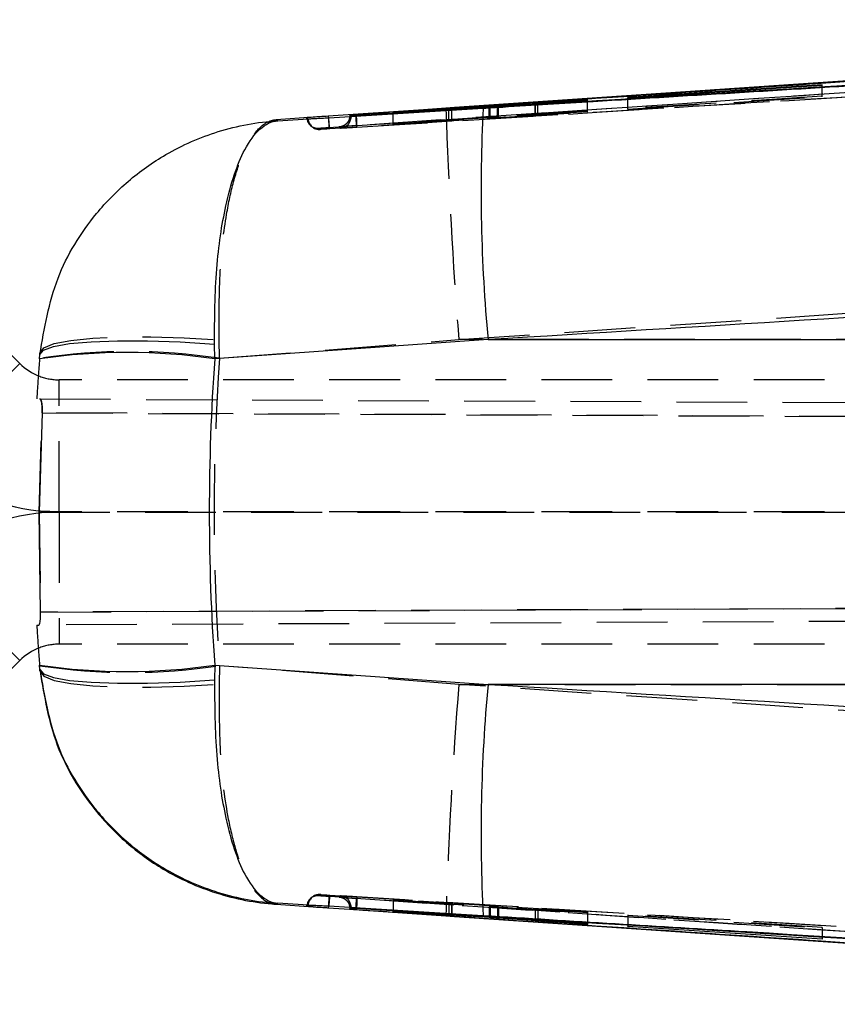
# Model space of a CAD drawing. Extents: x 95 to 730, y 28 to 566.
# Tile 6 of 19: x 438 to 467, y 308 to 343. Entities that reach past the tile are written whole.
import ezdxf

# ---------------------------------------------------------------- set-up
doc = ezdxf.new("R2010")
doc.units = 0
doc.header["$LTSCALE"] = 2
doc.linetypes.add('HIDDEN', pattern=[1.905, 1.27, -0.635])
doc.layers.get('0').update_dxf_attribs({"linetype": 'CONTINUOUS'})

msp = doc.modelspace()

# ---------------------------------------------------------------- linework, layer by layer
at = {"color": 7, "linetype": 'CONTINUOUS'}
for p, q in [((467.9562, 341.3051), (453.6598, 340.3319)), ((459.8916, 340.6851), (466.8657, 341.1336)), ((466.866, 341.1509), (459.8919, 340.6979)), ((466.8657, 341.1336), (466.866, 341.1509)), ((451.4629, 340.1318), (454.944, 340.3659)), ((454.9087, 340.3759), (451.4642, 340.1632)), ((458.4382, 340.6225), (455.2103, 340.3955)), ((455.2459, 340.3852), (458.4369, 340.5739)), ((456.5575, 340.4762), (456.5575, 340.4628)), ((458.4372, 340.5868), (456.6577, 340.4813)), ((456.6577, 340.4687), (456.6577, 340.4813)), ((456.659, 340.484), (458.4378, 340.6085)), ((458.4369, 340.5739), (458.4372, 340.5868)), ((458.4378, 340.6085), (458.4382, 340.6225)), ((459.8919, 340.6979), (459.8916, 340.6851)), ((459.8919, 340.6851), (459.8919, 340.6979)), ((449.1308, 340.0227), (449.135, 339.9613)), ((449.905, 340.0446), (449.9001, 340.0159)), ((449.9504, 340.0284), (449.905, 340.071)), ((449.905, 340.071), (449.905, 340.0446)), ((449.905, 340.0446), (449.905, 340.0446)), ((450.0905, 340.0843), (450.11, 340.0856)), ((450.1462, 340.0383), (450.1459, 340.0382)), ((450.1462, 340.0399), (450.1462, 340.0383)), ((451.4632, 340.1402), (451.4629, 340.1318)), ((453.4656, 340.2755), (451.4632, 340.1402)), ((451.4632, 340.1318), (451.4632, 340.1402)), ((451.4638, 340.1545), (453.4664, 340.2777)), ((451.4642, 340.1632), (451.4638, 340.1545)), ((451.4642, 340.1545), (451.4642, 340.1632)), ((453.6598, 340.3319), (453.3558, 340.3112)), ((453.5658, 340.2732), (453.5658, 340.2828)), ((453.5694, 340.2734), (453.5694, 340.2831)), ((438.0502, 331.1376), (429.3631, 339.8248)), ((448.5876, 339.9875), (447.2647, 339.8976)), ((447.3186, 339.8613), (448.5861, 339.9394)), ((454.8695, 331.9943), (445.0524, 331.3009)), ((454.8695, 331.9943), (512.9902, 331.9943)), ((445.0524, 331.3009), (445.042, 331.8377)), ((438.7616, 331.3009), (438.7746, 331.4663)), ((438.0502, 331.1376), (434.6915, 327.7789)), ((438.8561, 329.3625), (438.7471, 325.8018)), ((438.7471, 325.8018), (438.7441, 325.8018)), ((438.7972, 322.2061), (438.7471, 325.8018)), ((438.0502, 320.4661), (434.6915, 323.8248)), ((438.7214, 321.7406), (438.7344, 321.7407)), ((438.0502, 320.4661), (429.3631, 311.7789)), ((438.7746, 320.1374), (438.7616, 320.3028)), ((445.0524, 320.3028), (445.042, 319.7661)), ((445.0524, 320.3028), (454.8695, 319.6094)), ((512.9902, 319.6094), (454.8695, 319.6094)), ((447.2647, 311.7061), (448.5876, 311.6162)), ((448.5861, 311.6643), (447.3186, 311.7424)), ((449.135, 311.6427), (449.1308, 311.581)), ((449.9001, 311.5878), (449.905, 311.5591)), ((449.9504, 311.5753), (449.905, 311.5327)), ((449.905, 311.5591), (449.905, 311.5327)), ((449.905, 311.5591), (449.905, 311.5591)), ((450.0905, 311.5194), (450.11, 311.5181)), ((450.1459, 311.5655), (450.1462, 311.5654)), ((450.1462, 311.5654), (450.1462, 311.5638)), ((451.4629, 311.4406), (451.4632, 311.4495)), ((454.944, 311.2256), (451.4629, 311.4406)), ((451.4632, 311.4495), (453.4656, 311.3264)), ((451.4638, 311.4637), (451.4642, 311.4718)), ((453.4664, 311.3284), (451.4638, 311.4637)), ((451.4642, 311.4718), (454.9087, 311.2402)), ((453.3558, 311.2925), (453.6598, 311.2718)), ((453.4664, 311.3372), (453.4664, 311.3284)), ((453.5694, 311.3209), (453.5694, 311.3303)), ((453.6598, 311.2718), (467.9562, 310.2986)), ((455.2103, 311.2209), (458.4382, 311.0299)), ((458.4369, 310.9815), (455.2459, 311.206)), ((456.5575, 311.1412), (456.5575, 311.1274)), ((456.559, 311.1411), (456.559, 311.1276)), ((456.559, 311.1276), (456.5596, 311.1274)), ((456.6577, 311.1198), (458.4372, 310.9952)), ((456.659, 311.1352), (456.659, 311.1223)), ((458.4378, 311.0168), (456.659, 311.1223)), ((458.4372, 310.9952), (458.4369, 310.9815)), ((458.4369, 310.9952), (458.4369, 310.9815)), ((458.4378, 311.03), (458.4378, 311.0168)), ((458.4382, 311.0299), (458.4378, 311.0168)), ((459.8916, 310.9058), (459.8919, 310.9185)), ((466.8657, 310.4528), (459.8916, 310.9058)), ((459.8919, 310.9185), (466.866, 310.47)), ((461.461, 310.7395), (496.0489, 308.3822)), ((466.866, 310.47), (466.8657, 310.4528)), ((466.8657, 310.47), (466.8657, 310.4528))]:
    msp.add_line(p, q, dxfattribs=at)
at = {"color": 7, "linetype": 'HIDDEN'}
for p, q in [((466.8657, 340.7245), (466.8657, 341.1336)), ((466.866, 340.7421), (466.866, 341.1509)), ((459.8916, 340.2772), (466.8657, 340.7245)), ((466.866, 340.7421), (459.8919, 340.2903)), ((466.8657, 340.7245), (466.866, 340.7421)), ((454.9087, 339.9695), (454.9087, 340.3635)), ((454.944, 339.9592), (454.944, 340.3659)), ((455.2103, 339.989), (455.2103, 340.3955)), ((455.2459, 339.9785), (455.2459, 340.3852)), ((456.5575, 340.4628), (456.5575, 340.0693)), ((456.559, 340.0695), (456.559, 340.4764)), ((456.6577, 340.0743), (456.6577, 340.4687)), ((456.659, 340.077), (456.659, 340.484)), ((458.4369, 340.1659), (458.4369, 340.5739)), ((458.4372, 340.1792), (458.4372, 340.5868)), ((458.4378, 340.2013), (458.4378, 340.6085)), ((458.4382, 340.2155), (458.4382, 340.6225)), ((459.8916, 340.2772), (459.8916, 340.6851)), ((459.8919, 340.2903), (459.8919, 340.6851)), ((449.9504, 340.0039), (449.9346, 340.0181)), ((449.9504, 340.019), (449.9504, 340.0039)), ((451.4629, 339.7259), (451.4629, 340.1318)), ((451.4632, 339.7346), (451.4632, 340.1318)), ((451.4638, 339.7491), (451.4638, 340.1545)), ((451.4642, 339.7576), (451.4642, 340.1545)), ((453.4656, 339.8695), (453.4656, 340.2664)), ((453.4664, 339.8716), (453.4664, 340.2777)), ((453.5658, 339.8767), (453.5658, 340.2732)), ((453.5694, 339.877), (453.5694, 340.2734)), ((458.4382, 340.2155), (455.2103, 339.989)), ((455.2459, 339.9785), (458.4369, 340.1659)), ((458.4372, 340.1792), (456.6577, 340.0743)), ((456.659, 340.077), (458.4378, 340.2013)), ((458.4369, 340.1659), (458.4372, 340.1792)), ((458.4378, 340.2013), (458.4382, 340.2155)), ((459.8919, 340.2903), (459.8916, 340.2772)), ((448.4984, 339.687), (448.5422, 339.6508)), ((451.4629, 339.7259), (454.944, 339.9592)), ((451.4632, 339.7346), (451.4629, 339.7259)), ((453.4656, 339.8695), (451.4632, 339.7346)), ((451.4638, 339.7491), (453.4664, 339.8716)), ((451.4642, 339.7576), (451.4638, 339.7491)), ((454.9087, 339.9695), (451.4642, 339.7576)), ((445.2261, 331.3236), (445.2092, 331.9826)), ((445.2261, 331.3236), (453.8184, 331.9943)), ((496.5844, 331.9943), (453.8184, 331.9943)), ((434.6915, 327.7789), (438.0502, 331.1376)), ((439.4644, 325.8019), (439.4644, 330.5519)), ((512.6685, 330.5519), (439.4644, 330.5519)), ((438.776, 329.8629), (525.6126, 329.484)), ((438.7441, 325.8018), (438.8536, 329.3625)), ((438.8536, 329.3625), (542.174, 328.9117)), ((525.7255, 328.9835), (438.8561, 329.3625)), ((438.7441, 325.8018), (438.795, 322.2061)), ((438.7471, 325.8018), (525.7255, 325.7886)), ((439.4644, 325.8019), (438.9249, 325.7803)), ((512.6685, 325.8019), (439.4644, 325.8019)), ((439.4644, 325.8019), (439.4644, 321.0519)), ((434.6915, 323.8248), (438.0502, 320.4661)), ((542.2751, 322.6576), (438.795, 322.2061)), ((438.7972, 322.2061), (526.1921, 322.5874)), ((526.0794, 322.1218), (438.7344, 321.7407)), ((438.6646, 321.7404), (438.7214, 321.7406)), ((512.6685, 321.0519), (439.4644, 321.0519)), ((445.2261, 320.2801), (445.2092, 319.6212)), ((453.8184, 319.6094), (445.2261, 320.2801)), ((453.8184, 319.6094), (496.5844, 319.6094)), ((448.7868, 312.0106), (448.8369, 312.0534)), ((448.5491, 311.9578), (448.4921, 311.9111)), ((451.4632, 311.8546), (451.4629, 311.8459)), ((451.4629, 311.8459), (454.944, 311.6309)), ((451.4629, 311.8459), (451.4629, 311.4406)), ((453.4656, 311.7315), (451.4632, 311.8546)), ((451.4632, 311.8546), (451.4632, 311.4495)), ((451.4642, 311.8772), (451.4638, 311.8689)), ((451.4638, 311.8689), (453.4664, 311.7336)), ((451.4638, 311.8689), (451.4638, 311.4637)), ((451.4642, 311.8772), (451.4642, 311.4718)), ((454.9087, 311.6455), (451.4642, 311.8772)), ((453.4656, 311.7315), (453.4656, 311.3264)), ((453.4664, 311.7336), (453.4664, 311.3372)), ((453.5658, 311.7259), (453.5658, 311.3207)), ((453.5694, 311.3303), (453.5694, 311.726)), ((449.9346, 311.5857), (449.9504, 311.5998)), ((449.9504, 311.5998), (449.9504, 311.5847)), ((454.9087, 311.6455), (454.9087, 311.2402)), ((454.944, 311.6309), (454.944, 311.2256)), ((458.4382, 311.4355), (455.2103, 311.6261)), ((455.2103, 311.6261), (455.2103, 311.2209)), ((455.2459, 311.6113), (458.4369, 311.387)), ((455.2459, 311.6113), (455.2459, 311.2188)), ((456.5575, 311.5328), (456.5575, 311.1412)), ((456.559, 311.5329), (456.559, 311.1411)), ((458.4372, 311.4006), (456.6577, 311.5251)), ((456.6577, 311.5251), (456.6577, 311.1198)), ((456.659, 311.5276), (458.4378, 311.4222)), ((456.659, 311.5276), (456.659, 311.1352)), ((458.4369, 311.387), (458.4372, 311.4006)), ((458.4369, 311.387), (458.4369, 310.9952)), ((458.4372, 311.4006), (458.4372, 310.9952)), ((458.4378, 311.4222), (458.4382, 311.4355)), ((458.4378, 311.4222), (458.4378, 311.03)), ((458.4382, 311.4355), (458.4382, 311.0299)), ((459.8919, 311.324), (459.8916, 311.3113)), ((459.8916, 311.3113), (466.8657, 310.8586)), ((459.8916, 311.3113), (459.8916, 310.9058)), ((466.866, 310.8758), (459.8919, 311.324)), ((459.8919, 311.324), (459.8919, 310.9185)), ((466.8657, 310.8586), (466.866, 310.8758)), ((466.8657, 310.8586), (466.8657, 310.47)), ((466.866, 310.8758), (466.866, 310.47))]:
    msp.add_line(p, q, dxfattribs=at)
at = {"color": 8, "linetype": 'CONTINUOUS'}
for p, q in [((454.9087, 340.3635), (454.9087, 340.3759)), ((449.9346, 340.0181), (449.905, 340.0446)), ((449.9504, 340.0284), (449.9504, 340.019)), ((453.4656, 340.2664), (453.4656, 340.2755)), ((449.905, 311.5591), (449.9346, 311.5857)), ((449.9504, 311.5847), (449.9504, 311.5753)), ((455.2459, 311.2188), (455.2459, 311.206))]:
    msp.add_line(p, q, dxfattribs=at)
at = {"color": 7, "linetype": 'CONTINUOUS', "flags": 128}
for points in [[(496.0489, 343.2208), (488.9589, 342.737), (461.4747, 340.866)], [(453.3558, 340.3112), (452.556, 340.2566), (449.1308, 340.0227)], [(449.1494, 339.9697), (449.9171, 340.017), (453.1566, 340.2163), (454.6956, 340.3109)], [(438.7746, 331.4663), (438.905, 331.6202), (439.2653, 331.7499), (439.8427, 331.8507), (440.6166, 331.919), (441.5594, 331.9524), (442.6374, 331.9497), (443.8123, 331.911), (445.042, 331.8377)], [(438.7746, 320.1374), (438.905, 319.9835), (439.2653, 319.8538), (439.8427, 319.7531), (440.6166, 319.6847), (441.5594, 319.6513), (442.6374, 319.654), (443.8123, 319.6927), (445.042, 319.7661)], [(449.1308, 311.581), (449.8927, 311.529), (453.3558, 311.2925)], [(454.6956, 311.2928), (453.9029, 311.3415), (450.6634, 311.5408), (449.15, 311.6339)], [(453.6598, 311.2718), (483.5688, 309.2456), (499.2355, 308.1863)]]:
    msp.add_lwpolyline(points, dxfattribs=at)
at = {"color": 7, "linetype": 'HIDDEN', "flags": 128}
for points in [[(498.7825, 342.9623), (474.4603, 341.3242), (474.4323, 341.3223), (450.1383, 339.6832)], [(453.8184, 331.9943), (469.0434, 333.0306), (496.5862, 334.908)], [(438.7795, 331.5269), (438.9154, 331.7022), (439.2882, 331.8515), (439.8841, 331.9694), (440.6813, 332.0514), (441.6504, 332.0946), (442.7557, 332.0973), (443.9567, 332.0595), (445.2092, 331.9826)], [(439.4644, 325.8019), (438.8028, 325.8344), (438.7305, 325.8419)], [(438.7795, 320.0769), (438.9154, 319.9015), (439.2882, 319.7522), (439.8841, 319.6343), (440.6813, 319.5523), (441.6504, 319.5091), (442.7557, 319.5064), (443.9567, 319.5442), (445.2092, 319.6212)], [(496.5862, 316.6957), (469.0434, 318.5731), (453.8184, 319.6094)]]:
    msp.add_lwpolyline(points, dxfattribs=at)
at = {"color": 7, "linetype": 'HIDDEN'}
for centre, radius, start, end in [((449.5444, 340.0039), 0.406, 273.56184, 0.00204), ((634.6438, 346.2222), 181.3843, 181.86751, 184.498957), ((448.7593, 339.9982), 0.406, 184.01024, 273.87279), ((448.8118, 339.9555), 0.406, 183.64647, 273.54342), ((441.9947, 310.1497), 21.4191, 81.32298, 98.67702), ((509.5985, 325.8019), 71.05, 176.049621, 176.72297), ((439.4645, 332.5519), 2, 249.60769, 270), ((509.5985, 325.8019), 71.05, 183.27703, 183.950379), ((439.4645, 319.0519), 2, 90, 110.39231), ((441.9947, 341.454), 21.4191, 261.32298, 278.67702), ((634.6438, 305.3815), 181.3843, 175.501043, 178.13249), ((448.8118, 311.6482), 0.406, 86.4601, 176.34973), ((448.7593, 311.6055), 0.406, 86.12484, 175.99521), ((449.5444, 311.5998), 0.406, 0.00082, 86.43963)]:
    msp.add_arc(centre, radius, start, end, dxfattribs=at)
at = {"color": 7, "linetype": 'CONTINUOUS'}
for centre, radius, start, end in [((511.7023, 337.3431), 57.0839, 177.01978, 185.37653), ((441.907, 310.2595), 21.2752, 81.49802, 98.50198), ((509.5985, 325.8019), 71.05, 175.561039, 176.049621), ((439.4645, 332.5519), 2, 225, 249.60769), ((439.4645, 332.5519), 6.75, 225, 263.75798), ((439.4645, 319.0519), 6.75, 94.58509, 135), ((439.4645, 319.0519), 2, 110.39231, 135), ((509.5985, 325.8019), 71.05, 183.950379, 184.438961), ((441.907, 341.3442), 21.2752, 261.49802, 278.50198), ((511.7023, 314.2606), 57.0839, 174.62347, 182.98022)]:
    msp.add_arc(centre, radius, start, end, dxfattribs=at)
msp.add_ellipse((509.5985, 325.8019), major_axis=(0, 71.05), ratio=0.9111932, start_param=1.4933218, end_param=1.6482708, dxfattribs=at)
at = {"color": 7, "linetype": 'HIDDEN'}
msp.add_ellipse((509.5985, 325.8019), major_axis=(0, 71.05), ratio=0.9087634, start_param=1.493001, end_param=1.6485916, dxfattribs=at)
at = {"color": 7, "linetype": 'CONTINUOUS'}
for points, knots in [([(450.11, 340.0856), (450.2825, 340.0972), (451.5353, 340.1816), (457.109, 340.557), (473.151, 341.6368), (488.113, 342.6417), (498.7541, 343.3564)], [0, 0, 0, 0, 0.0106438, 0.0772634, 0.3437423, 1, 1, 1, 1]), ([(505.3862, 343.4421), (496.1793, 342.8779), (477.7655, 341.7496), (459.3526, 340.6098), (450.1462, 340.0399)], [0, 0, 0, 0, 0.4999999, 1, 1, 1, 1]), ([(505.3854, 343.4328), (496.1706, 342.8694), (477.7571, 341.7434), (459.3444, 340.6063), (450.1462, 340.0383)], [0, 0, 0, 0, 0.5004368, 1, 1, 1, 1]), ([(499.2355, 343.4174), (494.0133, 343.0644), (478.8213, 342.0376), (463.6295, 341.0078), (453.6598, 340.3319)], [0, 0, 0, 0, 0.3437488, 1, 1, 1, 1]), ([(454.6956, 340.3109), (454.9308, 340.3254), (456.2459, 340.4062), (461.1832, 340.7095), (478.3073, 341.7597), (494.3521, 342.7358), (506.7746, 343.4915)], [0, 0, 0, 0, 0.0135522, 0.07575802, 0.2844189, 1, 1, 1, 1]), ([(455.2103, 340.3955), (455.1854, 340.3938), (455.1357, 340.3904), (455.0484, 340.3846), (454.9696, 340.3796), (454.927, 340.377), (454.9087, 340.3759)], [0, 0, 0, 0, 0.2662404, 0.5325269, 0.7989224, 1, 1, 1, 1]), ([(454.944, 340.3659), (454.9687, 340.3675), (455.018, 340.3708), (455.105, 340.3765), (455.1842, 340.3815), (455.2272, 340.3841), (455.2459, 340.3852)], [0, 0, 0, 0, 0.2653066, 0.5306108, 0.7960469, 1, 1, 1, 1]), ([(456.6577, 340.4813), (456.6414, 340.4803), (456.6036, 340.4781), (456.5663, 340.4762), (456.5555, 340.4759), (456.5584, 340.4763), (456.559, 340.4764)], [0, 0, 0, 0, 0.2492934, 0.5814045, 0.9134089, 1, 1, 1, 1]), ([(456.559, 340.4764), (456.5652, 340.477), (456.5777, 340.4781), (456.6197, 340.4812), (456.6504, 340.4834), (456.659, 340.484)], [0, 0, 0, 0, 0.419575, 0.8391042, 1, 1, 1, 1]), ([(449.1308, 340.0227), (449.0284, 340.016), (448.8389, 340.0035), (448.6661, 339.9931), (448.5955, 339.9881), (448.5876, 339.9875)], [0, 0, 0, 0, 0.5106712, 0.9454049, 1, 1, 1, 1]), ([(449.905, 340.071), (449.9074, 340.0712), (449.9121, 340.0717), (449.9478, 340.0744), (450.0002, 340.0781), (450.0515, 340.0816), (450.0824, 340.0837), (450.0905, 340.0843)], [0, 0, 0, 0, 0.2297717, 0.4595516, 0.6889845, 0.9178391, 1, 1, 1, 1]), ([(450.1462, 340.0399), (450.1234, 340.0385), (450.0778, 340.0357), (450.0183, 340.0321), (449.9742, 340.0295), (449.9533, 340.0284), (449.9512, 340.0284), (449.9504, 340.0284)], [0, 0, 0, 0, 0.2211513, 0.4422575, 0.6636535, 0.885564, 1, 1, 1, 1]), ([(453.5658, 340.2828), (453.5578, 340.2821), (453.542, 340.2808), (453.4992, 340.2778), (453.4711, 340.2759), (453.4656, 340.2755)], [0, 0, 0, 0, 0.4459329, 0.8918108, 1, 1, 1, 1]), ([(453.4664, 340.2777), (453.488, 340.279), (453.531, 340.2815), (453.5659, 340.2834), (453.5719, 340.2834), (453.5668, 340.2829), (453.5658, 340.2828)], [0, 0, 0, 0, 0.3089278, 0.6179107, 0.9260446, 1, 1, 1, 1]), ([(438.7746, 331.4663), (438.934, 332.3983), (439.2483, 334.2352), (440.5317, 336.3027), (441.9252, 337.7329), (443.3867, 338.767), (445.1922, 339.5578), (446.5899, 339.8154), (447.3123, 339.8609), (447.3186, 339.8613)], [0, 0, 0, 0, 0.2123042, 0.4184421, 0.5427808, 0.6711692, 0.8306916, 0.9985145, 1, 1, 1, 1]), ([(445.042, 331.8377), (445.0514, 332.7608), (445.0699, 334.5802), (445.3776, 336.5898), (445.7464, 337.9593), (446.1529, 338.9308), (446.676, 339.6457), (447.0958, 339.8454), (447.3167, 339.8612), (447.3186, 339.8613)], [0, 0, 0, 0, 0.2123053, 0.4184436, 0.5427826, 0.6711709, 0.8306934, 0.9985146, 1, 1, 1, 1]), ([(447.2647, 339.8976), (447.2742, 339.8913), (447.2935, 339.8785), (447.3101, 339.8671), (447.3186, 339.8613)], [0, 0, 0, 0, 0.4929024, 1, 1, 1, 1]), ([(448.5876, 339.9875), (448.5436, 339.9844), (448.4422, 339.9771), (448.366, 339.9713), (448.3575, 339.9702), (448.3543, 339.9698)], [0, 0, 0, 0, 0.3244092, 0.7467383, 1, 1, 1, 1]), ([(448.3543, 339.9698), (448.3553, 339.9691), (448.3605, 339.9651), (448.3789, 339.951), (448.3946, 339.9389), (448.4066, 339.9297)], [0, 0, 0, 0, 0.0504946, 0.276738, 1, 1, 1, 1]), ([(448.4066, 339.9297), (448.4156, 339.93), (448.4337, 339.9306), (448.5271, 339.9359), (448.5846, 339.9393), (448.5861, 339.9394)], [0, 0, 0, 0, 0.4910418, 0.9868483, 1, 1, 1, 1]), ([(448.5861, 339.9394), (448.5999, 339.9402), (448.6706, 339.9442), (448.832, 339.9519), (449.0214, 339.962), (449.1286, 339.9685), (449.1494, 339.9697)], [0, 0, 0, 0, 0.0968385, 0.4995091, 0.9028908, 1, 1, 1, 1]), ([(508.9078, 335.2933), (498.4595, 334.6584), (480.4464, 333.5639), (462.434, 332.4585), (454.8695, 331.9943)], [0, 0, 0, 0, 0.5800414, 1, 1, 1, 1]), ([(438.7746, 331.4663), (438.7754, 331.4756), (438.7768, 331.4941), (438.7786, 331.516), (438.7795, 331.5269)], [0, 0, 0, 0, 0.5038686, 1, 1, 1, 1]), ([(438.8561, 329.3625), (438.8561, 329.3626), (438.8562, 329.3632), (438.8563, 329.3656), (438.8569, 329.3753), (438.8589, 329.4143), (438.8611, 329.5053), (438.8551, 329.6357), (438.8359, 329.759), (438.808, 329.8455), (438.7868, 329.857), (438.776, 329.8629)], [0, 0, 0, 0, 0.0004407, 0.0022039, 0.0092551, 0.037467, 0.1507674, 0.3576801, 0.565213, 0.7772965, 1, 1, 1, 1]), ([(438.7344, 321.7407), (438.7428, 321.7463), (438.7596, 321.7576), (438.7821, 321.8453), (438.7972, 321.9738), (438.8008, 322.1032), (438.798, 322.1823), (438.7972, 322.2061)], [0, 0, 0, 0, 0.2277148, 0.4554657, 0.6819318, 0.9046863, 1, 1, 1, 1]), ([(438.7746, 320.1374), (438.934, 319.2054), (439.2483, 317.3685), (440.5317, 315.301), (441.9252, 313.8708), (443.3867, 312.8367), (445.1922, 312.0459), (446.5899, 311.7883), (447.3123, 311.7428), (447.3186, 311.7424)], [0, 0, 0, 0, 0.2123042, 0.4184421, 0.5427808, 0.6711692, 0.8306916, 0.9985145, 1, 1, 1, 1]), ([(438.7795, 320.0769), (438.7786, 320.0877), (438.7768, 320.1097), (438.7754, 320.1281), (438.7746, 320.1374)], [0, 0, 0, 0, 0.4961314, 1, 1, 1, 1]), ([(438.7795, 320.0769), (438.9322, 319.1748), (439.2369, 317.374), (440.4823, 315.3211), (441.8558, 313.8891), (443.3074, 312.8375), (445.112, 312.0266), (446.5264, 311.7563), (447.2584, 311.7066), (447.2647, 311.7061)], [0, 0, 0, 0, 0.20644606, 0.41210657, 0.53849642, 0.66491088, 0.82737578, 0.99850994, 1, 1, 1, 1]), ([(445.042, 319.7661), (445.0514, 318.8429), (445.0699, 317.0235), (445.3776, 315.0139), (445.7464, 313.6445), (446.1529, 312.6729), (446.676, 311.958), (447.0958, 311.7583), (447.3167, 311.7425), (447.3186, 311.7424)], [0, 0, 0, 0, 0.2123053, 0.4184436, 0.5427826, 0.6711709, 0.8306934, 0.9985146, 1, 1, 1, 1]), ([(454.8695, 319.6094), (462.434, 319.1452), (480.4464, 318.0398), (498.4595, 316.9453), (508.9078, 316.3104)], [0, 0, 0, 0, 0.4199586, 1, 1, 1, 1]), ([(447.3186, 311.7424), (447.3101, 311.7366), (447.2935, 311.7253), (447.2742, 311.7124), (447.2647, 311.7061)], [0, 0, 0, 0, 0.5070976, 1, 1, 1, 1]), ([(448.3543, 311.6339), (448.3554, 311.6347), (448.3607, 311.6388), (448.3792, 311.6529), (448.3948, 311.6649), (448.4066, 311.674)], [0, 0, 0, 0, 0.0565616, 0.2828077, 1, 1, 1, 1]), ([(448.5876, 311.6162), (448.5436, 311.6193), (448.4422, 311.6266), (448.366, 311.6325), (448.3575, 311.6335), (448.3543, 311.6339)], [0, 0, 0, 0, 0.3243204, 0.7465338, 1, 1, 1, 1]), ([(448.4066, 311.674), (448.4156, 311.6737), (448.4334, 311.6731), (448.5261, 311.6678), (448.5837, 311.6645), (448.5861, 311.6643)], [0, 0, 0, 0, 0.4890721, 0.9781394, 1, 1, 1, 1]), ([(449.15, 311.6339), (449.0677, 311.6388), (448.899, 311.6486), (448.7076, 311.6576), (448.6173, 311.6626), (448.5861, 311.6643)], [0, 0, 0, 0, 0.3841292, 0.7872007, 1, 1, 1, 1]), ([(448.5876, 311.6162), (448.6408, 311.6126), (448.7609, 311.6046), (448.956, 311.5928), (449.0867, 311.584), (449.1308, 311.581)], [0, 0, 0, 0, 0.3450054, 0.7787447, 1, 1, 1, 1]), ([(449.905, 311.5327), (449.9074, 311.5325), (449.9121, 311.532), (449.9478, 311.5293), (450.0002, 311.5256), (450.0515, 311.5221), (450.0824, 311.52), (450.0905, 311.5194)], [0, 0, 0, 0, 0.2297717, 0.4595516, 0.6889845, 0.9178391, 1, 1, 1, 1]), ([(450.1462, 311.5638), (450.1234, 311.5652), (450.0778, 311.5681), (450.0183, 311.5716), (449.9742, 311.5742), (449.9533, 311.5753), (449.9512, 311.5753), (449.9504, 311.5753)], [0, 0, 0, 0, 0.2211513, 0.4422575, 0.6636535, 0.885564, 1, 1, 1, 1]), ([(450.11, 311.5181), (450.2825, 311.5065), (451.5353, 311.4221), (457.109, 311.0467), (473.151, 309.9669), (488.113, 308.962), (498.7541, 308.2473)], [0, 0, 0, 0, 0.0106438, 0.0772634, 0.3437423, 1, 1, 1, 1]), ([(450.1462, 311.5654), (459.3444, 310.9974), (477.7571, 309.8603), (496.1706, 308.7343), (505.3854, 308.1709)], [0, 0, 0, 0, 0.4995632, 1, 1, 1, 1]), ([(505.3862, 308.1616), (496.1793, 308.7258), (477.7655, 309.8541), (459.3526, 310.9939), (450.1462, 311.5638)], [0, 0, 0, 0, 0.4999999, 1, 1, 1, 1]), ([(453.4656, 311.3264), (453.4871, 311.3251), (453.5301, 311.3225), (453.5571, 311.3211), (453.5643, 311.3208), (453.5658, 311.3207)], [0, 0, 0, 0, 0.4462416, 0.8924904, 1, 1, 1, 1]), ([(453.5658, 311.3209), (453.5665, 311.321), (453.5686, 311.321), (453.5404, 311.3232), (453.5004, 311.3261), (453.4721, 311.328), (453.4664, 311.3284)], [0, 0, 0, 0, 0.18148276, 0.54493166, 0.90896156, 1, 1, 1, 1]), ([(506.7746, 308.1122), (506.5221, 308.1275), (505.1897, 308.2084), (499.5377, 308.5517), (485.5858, 309.4006), (469.5585, 310.3799), (457.851, 311.099), (454.6956, 311.2928)], [0, 0, 0, 0, 0.0145448, 0.0767508, 0.3255746, 0.8182257, 1, 1, 1, 1]), ([(454.9087, 311.2402), (454.9334, 311.2386), (454.9828, 311.2352), (455.07, 311.2296), (455.149, 311.2246), (455.1918, 311.222), (455.2103, 311.2209)], [0, 0, 0, 0, 0.26621, 0.5324463, 0.7988666, 1, 1, 1, 1]), ([(455.2459, 311.206), (455.2211, 311.2077), (455.1717, 311.2111), (455.0846, 311.2168), (455.0055, 311.2219), (454.9627, 311.2245), (454.944, 311.2256)], [0, 0, 0, 0, 0.2653218, 0.5306479, 0.7961407, 1, 1, 1, 1]), ([(456.659, 311.1223), (456.6377, 311.1235), (456.5951, 311.126), (456.567, 311.1274), (456.5607, 311.1276), (456.559, 311.1276)], [0, 0, 0, 0, 0.4199047, 0.8398161, 1, 1, 1, 1]), ([(456.5603, 311.1271), (456.5675, 311.1265), (456.5817, 311.1252), (456.6236, 311.1222), (456.6518, 311.1202), (456.6577, 311.1198)], [0, 0, 0, 0, 0.44148535, 0.88314453, 1, 1, 1, 1])]:
    msp.add_open_spline(points, degree=3, knots=knots, dxfattribs=at)
at = {"color": 7, "linetype": 'HIDDEN'}
for points, knots in [([(449.157, 339.6196), (457.3898, 340.178), (468.8689, 340.9566), (485.5704, 342.087), (494.0392, 342.6594), (499.2615, 343.0124)], [0, 0, 0, 0, 0.4929376, 0.6873208, 1, 1, 1, 1]), ([(506.8142, 343.0976), (496.4286, 342.465), (477.2203, 341.2951), (458.0129, 340.1137), (449.1905, 339.5711)], [0, 0, 0, 0, 0.5406799, 1, 1, 1, 1]), ([(450.155, 339.633), (459.3536, 340.2011), (477.7668, 341.3382), (496.1809, 342.4643), (505.396, 343.0278)], [0, 0, 0, 0, 0.4995613, 1, 1, 1, 1]), ([(449.9001, 340.0159), (449.8963, 339.9801), (449.8877, 339.8987), (449.8212, 339.7861), (449.7154, 339.6911), (449.6086, 339.6481), (449.5427, 339.6412), (449.5262, 339.6395)], [0, 0, 0, 0, 0.1854177, 0.4210353, 0.6566429, 0.9143853, 1, 1, 1, 1]), ([(449.905, 340.0446), (449.9055, 340.0448), (449.9071, 340.0455), (449.9265, 340.05), (449.9715, 340.0597), (450.03, 340.0719), (450.0715, 340.0804), (450.0905, 340.0843)], [0, 0, 0, 0, 0.0990807, 0.3273157, 0.5772301, 0.8068454, 1, 1, 1, 1]), ([(450.0875, 340.0275), (450.074, 340.025), (450.0388, 340.0186), (449.9941, 340.0107), (449.9579, 340.0046), (449.9529, 340.0041), (449.9504, 340.0039)], [0, 0, 0, 0, 0.1721533, 0.4486653, 0.7245131, 1, 1, 1, 1]), ([(450.11, 340.0856), (450.1135, 340.0333), (450.1206, 339.9278), (450.1299, 339.7944), (450.1366, 339.7008), (450.1378, 339.6891), (450.1383, 339.6832)], [0, 0, 0, 0, 0.2469823, 0.4979891, 0.7489936, 1, 1, 1, 1]), ([(450.155, 339.633), (450.1567, 339.6394), (450.16, 339.6521), (450.1595, 339.7459), (450.1549, 339.8795), (450.1489, 339.9853), (450.1459, 340.0382)], [0, 0, 0, 0, 0.25, 0.4999997, 0.7500005, 1, 1, 1, 1]), ([(456.6577, 340.0743), (456.6414, 340.0734), (456.6036, 340.0712), (456.5663, 340.0692), (456.5555, 340.069), (456.5584, 340.0694), (456.559, 340.0695)], [0, 0, 0, 0, 0.2492945, 0.5814057, 0.9134119, 1, 1, 1, 1]), ([(456.559, 340.0695), (456.5651, 340.0701), (456.5774, 340.0712), (456.6192, 340.0743), (456.6501, 340.0764), (456.659, 340.077)], [0, 0, 0, 0, 0.4135925, 0.83311786, 1, 1, 1, 1]), ([(445.2092, 331.9826), (445.2087, 332.8329), (445.2079, 334.4651), (445.4315, 336.352), (445.7216, 337.7162), (446.089, 338.804), (446.5474, 339.5621), (446.9706, 339.85), (447.1998, 339.8936), (447.2629, 339.8975), (447.2647, 339.8976)], [0, 0, 0, 0, 0.1967548, 0.3776947, 0.5032322, 0.6329469, 0.8098506, 0.9480621, 0.9985101, 1, 1, 1, 1]), ([(449.135, 339.9613), (449.1366, 339.9374), (449.1412, 339.8682), (449.1479, 339.7668), (449.154, 339.674), (449.1569, 339.6263), (449.157, 339.6214), (449.157, 339.6196)], [0, 0, 0, 0, 0.12654584, 0.36611855, 0.60569271, 0.85263799, 1, 1, 1, 1]), ([(449.1905, 339.5711), (449.188, 339.5769), (449.1831, 339.5886), (449.1719, 339.6822), (449.16, 339.8146), (449.1529, 339.9187), (449.1494, 339.9697)], [0, 0, 0, 0, 0.2525371, 0.5050729, 0.7576096, 1, 1, 1, 1]), ([(450.1383, 339.6832), (450.13, 339.6826), (450.0532, 339.6774), (449.9081, 339.6675), (449.7239, 339.6546), (449.5898, 339.6449), (449.5323, 339.6404), (449.5277, 339.6397), (449.5262, 339.6395)], [0, 0, 0, 0, 0.0263213, 0.2410419, 0.4557906, 0.6901831, 0.904719, 1, 1, 1, 1]), ([(453.5658, 339.8767), (453.5578, 339.8761), (453.542, 339.8748), (453.4992, 339.8717), (453.4711, 339.8698), (453.4656, 339.8695)], [0, 0, 0, 0, 0.445943, 0.8918763, 1, 1, 1, 1]), ([(453.4664, 339.8716), (453.488, 339.8729), (453.531, 339.8755), (453.5659, 339.8773), (453.5719, 339.8773), (453.5668, 339.8768), (453.5658, 339.8767)], [0, 0, 0, 0, 0.308926, 0.617909, 0.9260442, 1, 1, 1, 1]), ([(455.2103, 339.989), (455.1854, 339.9873), (455.1357, 339.9839), (455.0484, 339.9782), (454.9696, 339.9732), (454.927, 339.9706), (454.9087, 339.9695)], [0, 0, 0, 0, 0.26624, 0.5325264, 0.7989208, 1, 1, 1, 1]), ([(454.944, 339.9592), (454.9687, 339.9609), (455.018, 339.9642), (455.105, 339.9698), (455.1842, 339.9748), (455.2272, 339.9774), (455.2459, 339.9785)], [0, 0, 0, 0, 0.2653073, 0.5306112, 0.7960457, 1, 1, 1, 1]), ([(448.7412, 339.5608), (448.7528, 339.5566), (448.768, 339.5511), (448.7835, 339.5506), (448.787, 339.5505)], [0, 0, 0, 0, 0.7702011, 1, 1, 1, 1]), ([(448.7868, 339.5931), (448.7909, 339.5936), (448.7992, 339.5944), (448.8632, 339.5991), (448.9576, 339.6058), (449.0614, 339.6131), (449.1299, 339.6177), (449.157, 339.6196)], [0, 0, 0, 0, 0.2128609, 0.4300221, 0.6446901, 0.8593716, 1, 1, 1, 1]), ([(448.8369, 339.5503), (448.8267, 339.5643), (448.8166, 339.5782), (448.7868, 339.5931), (448.7868, 339.5931)], [0, 0, 0, 0, 0.9998335, 1, 1, 1, 1]), ([(449.1905, 339.5711), (449.169, 339.5697), (449.1063, 339.5659), (449.0078, 339.5599), (448.9138, 339.5544), (448.8499, 339.5507), (448.8412, 339.5505), (448.8369, 339.5503)], [0, 0, 0, 0, 0.115792, 0.337254, 0.5586597, 0.7800623, 1, 1, 1, 1]), ([(449.5262, 339.6395), (449.5272, 339.6385), (449.5319, 339.6338), (449.5463, 339.6195), (449.5599, 339.6074), (449.5697, 339.5987)], [0, 0, 0, 0, 0.0652876, 0.3264378, 1, 1, 1, 1]), ([(449.5697, 339.5987), (449.5771, 339.5989), (449.5919, 339.5994), (449.6988, 339.6054), (449.8548, 339.6147), (450.0174, 339.6245), (450.1202, 339.6309), (450.155, 339.633)], [0, 0, 0, 0, 0.2216115, 0.4432076, 0.66485, 0.8866132, 1, 1, 1, 1]), ([(438.7743, 329.8629), (438.7849, 329.8572), (438.806, 329.8457), (438.8344, 329.7572), (438.8535, 329.6277), (438.8593, 329.4874), (438.8552, 329.3971), (438.8536, 329.3625)], [0, 0, 0, 0, 0.2193183, 0.4386994, 0.656123, 0.8683698, 1, 1, 1, 1]), ([(445.2092, 319.6212), (445.2099, 318.7298), (445.2113, 316.9504), (445.4727, 314.9753), (445.8005, 313.6134), (446.1706, 312.6382), (446.6563, 311.9171), (447.0535, 311.719), (447.2629, 311.7062), (447.2647, 311.7061)], [0, 0, 0, 0, 0.2064432, 0.4121008, 0.5365016, 0.6649164, 0.8273786, 0.9985095, 1, 1, 1, 1]), ([(448.8763, 312.0514), (448.864, 312.0521), (448.8451, 312.0532), (448.8339, 312.0537), (448.8258, 312.054), (448.8123, 312.0543), (448.7743, 312.0537), (448.7249, 312.0475), (448.6851, 312.0333), (448.6729, 312.0289)], [0, 0, 0, 0, 0.2448353, 0.3789795, 0.473603, 0.5135311, 0.5747812, 0.8696601, 1, 1, 1, 1]), ([(448.8369, 312.0534), (448.8378, 312.0534), (448.8401, 312.0534), (448.8627, 312.0522), (448.8763, 312.0514)], [0, 0, 0, 0, 0.39828578, 1, 1, 1, 1]), ([(448.8763, 312.0514), (448.879, 312.0513), (448.895, 312.0504), (448.9611, 312.0466), (449.0662, 312.0403), (449.149, 312.0352), (449.1904, 312.0327)], [0, 0, 0, 0, 0.0658907, 0.3773213, 0.6887928, 1, 1, 1, 1]), ([(449.157, 311.9841), (449.1299, 311.986), (449.0614, 311.9907), (448.9576, 311.9979), (448.8632, 312.0046), (448.7992, 312.0093), (448.7909, 312.0102), (448.7868, 312.0106)], [0, 0, 0, 0, 0.1406284, 0.3553099, 0.5699779, 0.7871391, 1, 1, 1, 1]), ([(449.157, 311.9841), (449.157, 311.9823), (449.1569, 311.9774), (449.154, 311.9297), (449.1479, 311.8369), (449.1413, 311.7356), (449.1366, 311.6665), (449.135, 311.6427)], [0, 0, 0, 0, 0.1474387, 0.3945126, 0.6342115, 0.873909, 1, 1, 1, 1]), ([(449.1909, 312.0326), (449.1883, 312.0268), (449.1833, 312.0151), (449.1721, 311.9215), (449.1601, 311.7891), (449.1532, 311.685), (449.1498, 311.634)], [0, 0, 0, 0, 0.2525375, 0.5050741, 0.7576109, 1, 1, 1, 1]), ([(499.2614, 308.5913), (490.7927, 309.1638), (475.182, 310.2193), (458.4806, 311.3514), (450.2479, 311.9101), (449.157, 311.9841)], [0, 0, 0, 0, 0.5070622, 0.9346841, 1, 1, 1, 1]), ([(449.1904, 312.0327), (459.5755, 311.3941), (478.783, 310.213), (497.9914, 309.0434), (506.8142, 308.5062)], [0, 0, 0, 0, 0.54067901, 1, 1, 1, 1]), ([(449.5696, 312.005), (449.5687, 312.0042), (449.564, 312), (449.5494, 311.9871), (449.536, 311.9738), (449.5262, 311.9642)], [0, 0, 0, 0, 0.0653014, 0.326507, 1, 1, 1, 1]), ([(449.5262, 311.9642), (449.5283, 311.9639), (449.5342, 311.9631), (449.5973, 311.9583), (449.7252, 311.949), (449.8957, 311.9371), (450.0398, 311.9272), (450.1233, 311.9216), (450.1383, 311.9206)], [0, 0, 0, 0, 0.1152022, 0.329684, 0.5441748, 0.7380579, 0.9527118, 1, 1, 1, 1]), ([(449.5262, 311.9642), (449.5427, 311.9625), (449.6086, 311.9556), (449.7154, 311.9126), (449.8212, 311.8176), (449.8877, 311.705), (449.8963, 311.6236), (449.9001, 311.5878)], [0, 0, 0, 0, 0.0856156, 0.3433604, 0.5789702, 0.8145901, 1, 1, 1, 1]), ([(450.155, 311.9707), (450.1202, 311.9728), (450.0174, 311.9792), (449.8548, 311.989), (449.6988, 311.9983), (449.5915, 312.0043), (449.5769, 312.0048), (449.5696, 312.005)], [0, 0, 0, 0, 0.11306896, 0.33421051, 0.55523169, 0.77620663, 1, 1, 1, 1]), ([(450.1383, 311.9206), (450.1378, 311.9147), (450.1366, 311.9029), (450.1299, 311.8093), (450.1206, 311.6759), (450.1135, 311.5704), (450.11, 311.5181)], [0, 0, 0, 0, 0.2510064, 0.5020109, 0.7530177, 1, 1, 1, 1]), ([(450.1383, 311.9206), (458.2456, 311.3733), (474.4603, 310.2787), (490.6751, 309.1872), (498.7825, 308.6414)], [0, 0, 0, 0, 0.5000001, 1, 1, 1, 1]), ([(450.155, 311.9707), (450.1567, 311.9643), (450.16, 311.9516), (450.1595, 311.8578), (450.1549, 311.7242), (450.1489, 311.6184), (450.1459, 311.5655)], [0, 0, 0, 0, 0.25, 0.4999997, 0.7500005, 1, 1, 1, 1]), ([(505.396, 308.5759), (496.1809, 309.1394), (477.7668, 310.2655), (459.3536, 311.4026), (450.155, 311.9707)], [0, 0, 0, 0, 0.5004387, 1, 1, 1, 1]), ([(453.5658, 311.7259), (453.5578, 311.7262), (453.542, 311.727), (453.4992, 311.7295), (453.4711, 311.7312), (453.4656, 311.7315)], [0, 0, 0, 0, 0.4457076, 0.8914046, 1, 1, 1, 1]), ([(453.4664, 311.7336), (453.488, 311.7321), (453.5311, 311.7291), (453.5659, 311.7264), (453.5719, 311.7257), (453.5667, 311.7258), (453.5658, 311.7259)], [0, 0, 0, 0, 0.30916239, 0.61838199, 0.9266866, 1, 1, 1, 1]), ([(450.0905, 311.5194), (450.0693, 311.5238), (450.0277, 311.5323), (449.9719, 311.5439), (449.929, 311.5532), (449.9077, 311.558), (449.9057, 311.5588), (449.905, 311.5591)], [0, 0, 0, 0, 0.2153316, 0.42267875, 0.65146463, 0.879709, 1, 1, 1, 1]), ([(449.9504, 311.5998), (449.9529, 311.5996), (449.9579, 311.5991), (449.9941, 311.593), (450.0388, 311.5851), (450.074, 311.5787), (450.0875, 311.5762)], [0, 0, 0, 0, 0.2754875, 0.5513358, 0.8278484, 1, 1, 1, 1]), ([(455.2103, 311.6261), (455.1854, 311.6277), (455.1358, 311.6307), (455.0485, 311.6362), (454.9696, 311.6414), (454.927, 311.6442), (454.9087, 311.6455)], [0, 0, 0, 0, 0.266063, 0.5321006, 0.7984135, 1, 1, 1, 1]), ([(454.944, 311.6309), (454.9687, 311.6294), (455.0179, 311.6263), (455.1049, 311.6207), (455.1841, 311.6155), (455.2272, 311.6126), (455.2459, 311.6113)], [0, 0, 0, 0, 0.2651306, 0.5302314, 0.795635, 1, 1, 1, 1]), ([(456.6577, 311.5251), (456.6415, 311.5262), (456.6036, 311.5289), (456.5663, 311.5318), (456.5555, 311.5329), (456.5584, 311.5329), (456.559, 311.5329)], [0, 0, 0, 0, 0.2492297, 0.5816101, 0.9138597, 1, 1, 1, 1]), ([(456.559, 311.5329), (456.5652, 311.5327), (456.5777, 311.5323), (456.6197, 311.5299), (456.6504, 311.5281), (456.659, 311.5276)], [0, 0, 0, 0, 0.4193635, 0.838719, 1, 1, 1, 1])]:
    msp.add_open_spline(points, degree=3, knots=knots, dxfattribs=at)
at = {"color": 8, "linetype": 'CONTINUOUS'}
for points, knots in [([(450.1459, 340.0382), (450.1343, 340.036), (450.1139, 340.0323), (450.0954, 340.0289), (450.0875, 340.0275)], [0, 0, 0, 0, 0.5724996, 1, 1, 1, 1]), ([(450.0875, 311.5762), (450.0954, 311.5748), (450.1139, 311.5715), (450.1343, 311.5677), (450.1459, 311.5655)], [0, 0, 0, 0, 0.4275051, 1, 1, 1, 1])]:
    msp.add_open_spline(points, degree=3, knots=knots, dxfattribs=at)

doc.saveas('drawing.dxf')
